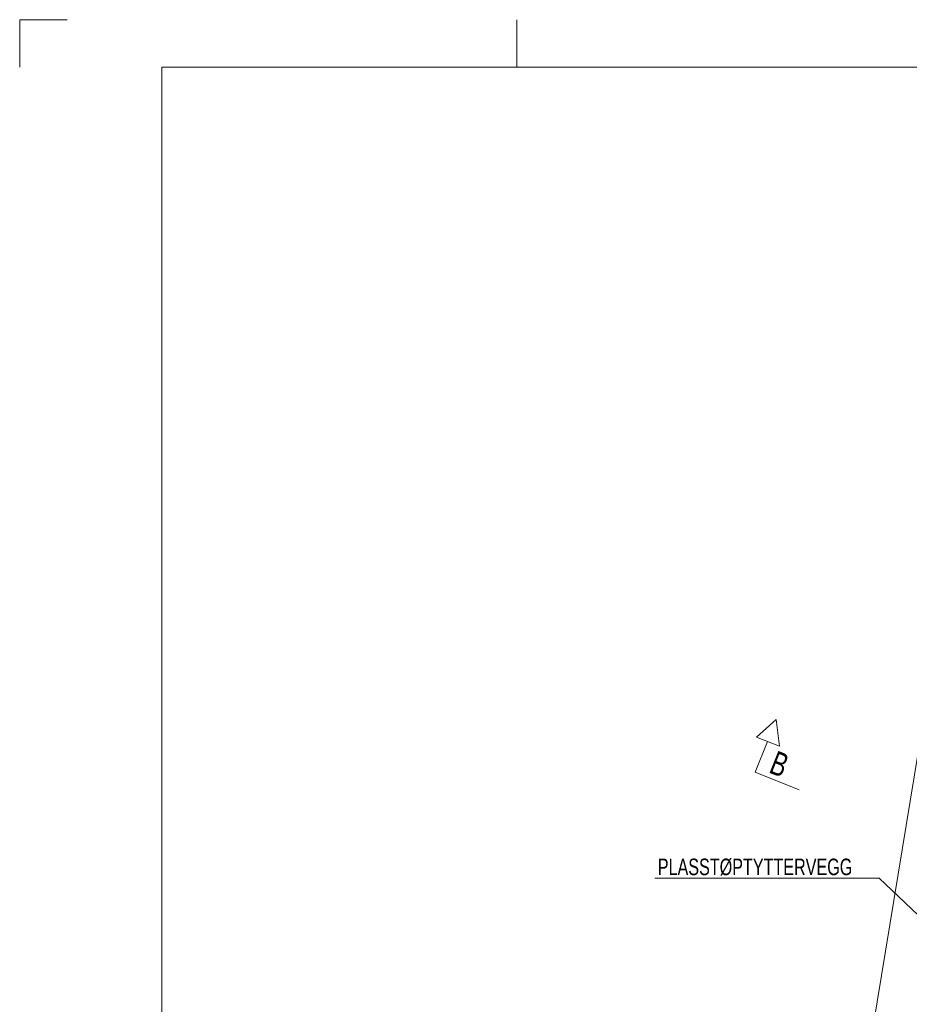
# Model space of a CAD drawing. Header units: millimetres. Extents: x 58962 to 143062, y 63981 to 123381.
# Tile 10 of 17: x 58962 to 77756, y 102577 to 123381. Entities that reach past the tile are written whole.
import ezdxf

# ---------------------------------------------------------------- set-up
doc = ezdxf.new("R2010")
doc.units = ezdxf.units.MM
doc.header["$LTSCALE"] = 100
for name, color, linetype, lineweight in [('OtherObjectType', 1, 'Continuous', 0), ('PartMark', 3, 'Continuous', 0), ('Section', 6, 'Continuous', 0), ('Z-DIMENSIONS', 1, 'Continuous', 0)]:
    doc.layers.add(name, color=color, linetype=linetype, lineweight=lineweight)
doc.styles.add('ARIAL_NARROW', font='ARIALN.TTF')

msp = doc.modelspace()

# ---------------------------------------------------------------- linework, layer by layer
at = {"layer": 'OtherObjectType', "color": 2, "linetype": 'Continuous', "lineweight": 0}
for p, q in [((58962, 122381), (58962, 123381)), ((58962, 123381), (59962, 123381)), ((69462, 122381), (69462, 123381))]:
    msp.add_line(p, q, dxfattribs=at)
at = {"layer": 'OtherObjectType', "color": 1, "linetype": 'Continuous', "lineweight": 0}
for p, q in [((142062, 122381), (61962, 122381)), ((61962, 122381), (61962, 64981))]:
    msp.add_line(p, q, dxfattribs=at)
at = {"layer": 'PartMark', "color": 7, "linetype": 'Continuous', "lineweight": 0}
for p in [(72383, 105246), (78604, 103831)]:
    msp.add_line(p, (77119, 105246), dxfattribs=at)
at = {"layer": 'Section', "color": 6, "linetype": 'Continuous', "lineweight": 0}
for p, q in [((74942, 108595), (74525, 108223)), ((74942, 108595), (75013, 108029)), ((74525, 108223), (75013, 108029)), ((74498, 107480), (74757, 108131)), ((74498, 107480), (75427, 107110))]:
    msp.add_line(p, q, dxfattribs=at)
at = {"layer": 'Z-DIMENSIONS', "color": 7, "linetype": 'Continuous', "lineweight": 0}
msp.add_line((73809, 82714), (79472, 117236), dxfattribs=at)

# ---------------------------------------------------------------- texts
at = {"layer": 'PartMark', "color": 3, "style": 'ARIAL_NARROW', "width": 0.85}
msp.add_text('PLASSTØPTYTTERVEGG', height=350, dxfattribs=at).set_placement((72443, 105306))
at = {"layer": 'Section', "color": 3, "style": 'ARIAL_NARROW', "width": 0.85}
msp.add_text('B', height=500, rotation=-21.7151, dxfattribs=at).set_placement((74767, 107481))

doc.saveas('drawing.dxf')
